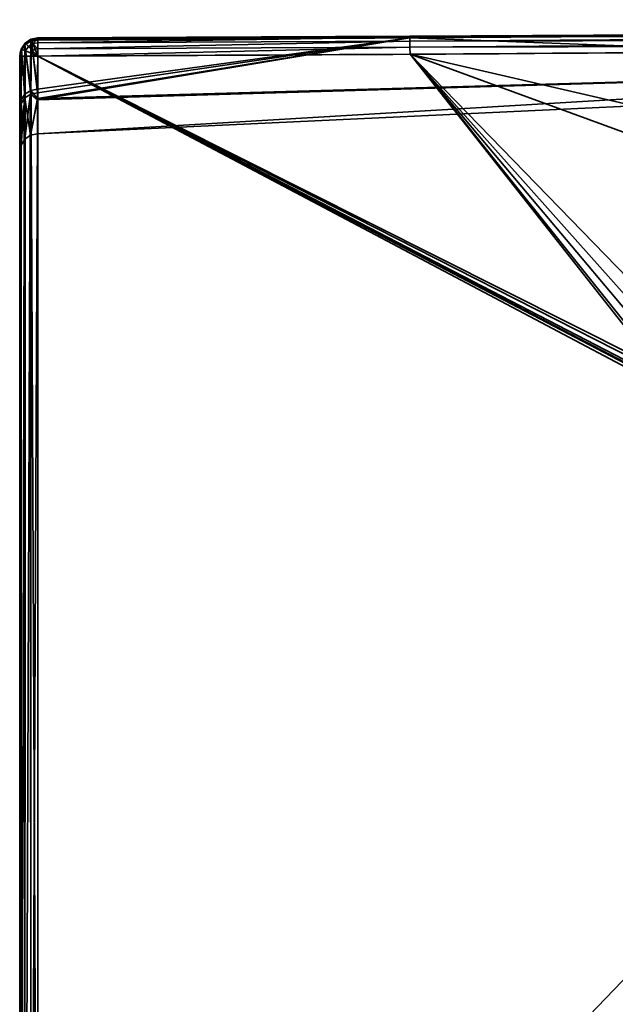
# Model space of a CAD drawing. Header units: millimetres. Extents: x -320 to 8070, y -96 to 57.
# Tile 46 of 111: x 2625 to 2641, y 27 to 54. Entities that reach past the tile are written whole.
import ezdxf

# ---------------------------------------------------------------- set-up
doc = ezdxf.new("R2010")
doc.units = ezdxf.units.MM
doc.layers.add('152', color=7, linetype='Continuous', true_color=0xffffff)

# ---------------------------------------------------------------- blocks, each defined once
blk = doc.blocks.new('UG_SURFACE_016')
at = {"layer": '152', "color": 251, "linetype": 'Continuous', "lineweight": 35}
for points in [[(2656.555, 53.789, 1114.372), (2635.741, 53.697, 1114.481), (2687.999, 53.976, 1114.655)], [(2687.999, 53.904, 1114.794), (2687.999, 53.976, 1114.655), (2635.741, 53.697, 1114.481)], [(2687.999, 53.976, 1093.346), (2687.999, 53.904, 1093.206), (2635.741, 53.664, 1093.322)], [(2687.999, 53.976, 1093.346), (2635.741, 53.697, 1093.519), (2656.555, 53.789, 1093.628)], [(2635.741, 53.664, 1093.322), (2635.741, 53.697, 1093.519), (2687.999, 53.976, 1093.346)], [(2687.999, 53.794, 1114.905), (2687.999, 53.904, 1114.794), (2635.741, 53.664, 1114.678)], [(2635.741, 53.697, 1114.481), (2635.741, 53.664, 1114.678), (2687.999, 53.904, 1114.794)], [(2687.999, 53.904, 1093.206), (2687.999, 53.794, 1093.096), (2635.741, 53.557, 1093.153)], [(2635.741, 53.557, 1093.153), (2635.741, 53.664, 1093.322), (2687.999, 53.904, 1093.206)], [(2625.147, 53.498, 1114.455), (2625.308, 53.606, 1114.455), (2625.308, 53.553, 1114.282)], [(2625.165, 53.481, 1114.66), (2625.318, 53.583, 1114.66), (2625.308, 53.606, 1114.455), (2625.147, 53.498, 1114.455)], [(2625.308, 53.553, 1093.718), (2625.308, 53.606, 1093.544), (2625.147, 53.498, 1093.544)], [(2625.147, 53.498, 1093.544), (2625.308, 53.606, 1093.544), (2625.318, 53.583, 1093.34), (2625.165, 53.481, 1093.34)], [(2625.498, 53.645, 1114.46), (2625.308, 53.606, 1114.455), (2625.318, 53.583, 1114.66)], [(2625.498, 53.645, 1114.46), (2625.498, 53.643, 1114.456), (2625.308, 53.606, 1114.455)], [(2625.308, 53.606, 1093.544), (2625.498, 53.643, 1093.544), (2625.498, 53.645, 1093.54)], [(2625.318, 53.583, 1093.34), (2625.308, 53.606, 1093.544), (2625.498, 53.645, 1093.54)], [(2625.328, 53.557, 1114.28), (2625.308, 53.606, 1114.455), (2625.498, 53.643, 1114.456)], [(2625.498, 53.643, 1093.544), (2625.308, 53.606, 1093.544), (2625.328, 53.557, 1093.72)], [(2625.308, 53.606, 1114.455), (2625.328, 53.557, 1114.28), (2625.308, 53.553, 1114.282)], [(2625.308, 53.553, 1093.718), (2625.328, 53.557, 1093.72), (2625.308, 53.606, 1093.544)], [(2625.318, 53.583, 1114.66), (2625.498, 53.619, 1114.664), (2625.498, 53.645, 1114.46)], [(2625.498, 53.645, 1093.54), (2625.498, 53.619, 1093.336), (2625.318, 53.583, 1093.34)], [(2625.498, 53.619, 1114.664), (2625.318, 53.583, 1114.66), (2625.358, 53.487, 1114.837)], [(2625.358, 53.487, 1093.163), (2625.318, 53.583, 1093.34), (2625.498, 53.619, 1093.336)], [(2625.498, 53.643, 1114.456), (2625.499, 53.587, 1114.264), (2625.328, 53.557, 1114.28)], [(2625.328, 53.557, 1093.72), (2625.499, 53.587, 1093.736), (2625.498, 53.643, 1093.544)], [(2625.358, 53.487, 1114.837), (2625.499, 53.514, 1114.839), (2625.498, 53.619, 1114.664)], [(2625.498, 53.619, 1093.336), (2625.499, 53.514, 1093.161), (2625.358, 53.487, 1093.163)], [(2635.741, 53.649, 1093.713), (2625.492, 51.979, 1098.318), (2656.732, 52.855, 1098.436)], [(2656.732, 52.855, 1109.564), (2625.492, 51.94, 1109.69), (2635.741, 53.649, 1114.287)], [(2635.741, 53.649, 1114.287), (2625.492, 51.94, 1109.69), (2625.493, 52.139, 1110.911)], [(2625.493, 52.236, 1096.805), (2625.492, 51.979, 1098.318), (2635.741, 53.649, 1093.713)], [(2635.741, 53.649, 1093.713), (2625.499, 53.587, 1093.736), (2625.493, 52.236, 1096.805)], [(2625.493, 52.139, 1110.911), (2625.499, 53.587, 1114.264), (2635.741, 53.649, 1114.287)], [(2625.498, 53.643, 1114.456), (2635.741, 53.697, 1114.481), (2635.741, 53.649, 1114.287)], [(2625.498, 53.619, 1114.664), (2635.741, 53.664, 1114.678), (2635.741, 53.697, 1114.481)], [(2635.741, 53.697, 1114.481), (2625.498, 53.645, 1114.46), (2625.498, 53.619, 1114.664)], [(2625.498, 53.643, 1114.456), (2625.498, 53.645, 1114.46), (2635.741, 53.697, 1114.481)], [(2625.498, 53.619, 1093.336), (2625.498, 53.645, 1093.54), (2635.741, 53.697, 1093.519)], [(2635.741, 53.697, 1093.519), (2625.498, 53.645, 1093.54), (2625.498, 53.643, 1093.544)], [(2625.498, 53.643, 1093.544), (2635.741, 53.649, 1093.713), (2635.741, 53.697, 1093.519)], [(2635.741, 53.697, 1093.519), (2635.741, 53.664, 1093.322), (2625.498, 53.619, 1093.336)], [(2635.741, 53.664, 1114.678), (2625.498, 53.619, 1114.664), (2625.499, 53.514, 1114.839)], [(2625.499, 53.514, 1093.161), (2625.498, 53.619, 1093.336), (2635.741, 53.664, 1093.322)], [(2635.741, 53.649, 1114.287), (2625.499, 53.587, 1114.264), (2625.498, 53.643, 1114.456)], [(2625.498, 53.643, 1093.544), (2625.499, 53.587, 1093.736), (2635.741, 53.649, 1093.713)], [(2625.499, 53.514, 1114.839), (2635.741, 53.557, 1114.847), (2635.741, 53.664, 1114.678)], [(2635.741, 53.664, 1093.322), (2635.741, 53.557, 1093.153), (2625.499, 53.514, 1093.161)], [(2688, 53.654, 1114.976), (2687.999, 53.794, 1114.905), (2635.741, 53.557, 1114.847)], [(2635.741, 53.664, 1114.678), (2635.741, 53.557, 1114.847), (2687.999, 53.794, 1114.905)], [(2635.742, 53.393, 1093.04), (2635.741, 53.557, 1093.153), (2687.999, 53.794, 1093.096)], [(2656.555, 53.789, 1114.372), (2635.741, 53.649, 1114.287), (2635.741, 53.697, 1114.481)], [(2656.732, 52.855, 1098.436), (2656.555, 53.789, 1093.628), (2635.741, 53.649, 1093.713)], [(2635.741, 53.649, 1114.287), (2656.555, 53.789, 1114.372), (2656.732, 52.855, 1109.564)], [(2635.741, 53.697, 1093.519), (2635.741, 53.649, 1093.713), (2656.555, 53.789, 1093.628)], [(2635.741, 53.557, 1114.847), (2635.742, 53.393, 1114.96), (2688, 53.654, 1114.976)], [(2687.999, 53.794, 1093.096), (2688, 53.654, 1093.024), (2635.742, 53.393, 1093.04)], [(2688, 53.5, 1115), (2688, 53.654, 1114.976), (2635.742, 53.393, 1114.96)], [(2635.742, 53.393, 1093.04), (2688, 53.654, 1093.024), (2688, 53.5, 1093)], [(2625.062, 53.327, 1114.66), (2625.04, 53.337, 1114.455), (2625.019, 53.229, 1114.455)], [(2625.038, 53.315, 1114.41), (2625.019, 53.229, 1114.455), (2625.04, 53.337, 1114.455)], [(2625.04, 53.337, 1093.544), (2625.019, 53.229, 1093.544), (2625.038, 53.315, 1093.59)], [(2625.019, 53.229, 1093.544), (2625.04, 53.337, 1093.544), (2625.062, 53.327, 1093.34)], [(2625.04, 53.337, 1114.455), (2625.05, 53.331, 1114.401), (2625.038, 53.315, 1114.41)], [(2625.038, 53.315, 1093.59), (2625.05, 53.331, 1093.599), (2625.04, 53.337, 1093.544)], [(2625.05, 53.331, 1114.401), (2625.04, 53.337, 1114.455), (2625.147, 53.498, 1114.455)], [(2625.062, 53.327, 1114.66), (2625.165, 53.481, 1114.66), (2625.147, 53.498, 1114.455), (2625.04, 53.337, 1114.455)], [(2625.147, 53.498, 1093.544), (2625.04, 53.337, 1093.544), (2625.05, 53.331, 1093.599)], [(2625.04, 53.337, 1093.544), (2625.147, 53.498, 1093.544), (2625.165, 53.481, 1093.34), (2625.062, 53.327, 1093.34)], [(2625.147, 53.498, 1114.455), (2625.146, 53.458, 1114.333), (2625.05, 53.331, 1114.401)], [(2625.05, 53.331, 1093.599), (2625.146, 53.458, 1093.667), (2625.147, 53.498, 1093.544)], [(2625.05, 53.331, 1114.401), (2625.146, 53.458, 1114.333), (2625.144, 51.998, 1110.959)], [(2625.144, 52.096, 1096.756), (2625.146, 53.458, 1093.667), (2625.05, 53.331, 1093.599)], [(2625.159, 53.287, 1114.837), (2625.239, 53.407, 1114.837), (2625.165, 53.481, 1114.66), (2625.062, 53.327, 1114.66)], [(2625.062, 53.327, 1093.34), (2625.165, 53.481, 1093.34), (2625.239, 53.407, 1093.163), (2625.159, 53.287, 1093.163)], [(2625.146, 53.458, 1093.667), (2625.144, 52.096, 1096.756), (2625.304, 52.199, 1096.792)], [(2625.304, 52.101, 1110.924), (2625.144, 51.998, 1110.959), (2625.146, 53.458, 1114.333)], [(2625.146, 53.458, 1114.333), (2625.308, 53.553, 1114.282), (2625.304, 52.101, 1110.924)], [(2625.304, 52.199, 1096.792), (2625.308, 53.553, 1093.718), (2625.146, 53.458, 1093.667)], [(2625.308, 53.553, 1114.282), (2625.146, 53.458, 1114.333), (2625.147, 53.498, 1114.455)], [(2625.147, 53.498, 1093.544), (2625.146, 53.458, 1093.667), (2625.308, 53.553, 1093.718)], [(2625.314, 53.223, 1114.958), (2625.357, 53.289, 1114.958), (2625.239, 53.407, 1114.837), (2625.159, 53.287, 1114.837)], [(2625.159, 53.287, 1093.163), (2625.239, 53.407, 1093.163), (2625.357, 53.289, 1093.042), (2625.314, 53.223, 1093.042)], [(2625.239, 53.407, 1114.837), (2625.358, 53.487, 1114.837), (2625.318, 53.583, 1114.66), (2625.165, 53.481, 1114.66)], [(2625.165, 53.481, 1093.34), (2625.318, 53.583, 1093.34), (2625.358, 53.487, 1093.163), (2625.239, 53.407, 1093.163)], [(2625.357, 53.289, 1114.958), (2625.422, 53.332, 1114.958), (2625.358, 53.487, 1114.837), (2625.239, 53.407, 1114.837)], [(2625.239, 53.407, 1093.163), (2625.358, 53.487, 1093.163), (2625.422, 53.332, 1093.042), (2625.357, 53.289, 1093.042)], [(2625.304, 52.101, 1110.924), (2625.308, 53.553, 1114.282), (2625.328, 53.557, 1114.28)], [(2625.328, 53.557, 1093.72), (2625.304, 52.199, 1096.792), (2625.493, 52.236, 1096.805)], [(2625.328, 53.557, 1093.72), (2625.308, 53.553, 1093.718), (2625.304, 52.199, 1096.792)], [(2625.493, 52.139, 1110.911), (2625.304, 52.101, 1110.924), (2625.328, 53.557, 1114.28)], [(2625.328, 53.557, 1114.28), (2625.499, 53.587, 1114.264), (2625.493, 52.139, 1110.911)], [(2625.493, 52.236, 1096.805), (2625.499, 53.587, 1093.736), (2625.328, 53.557, 1093.72)], [(2625.499, 53.348, 1114.957), (2625.499, 53.514, 1114.839), (2625.358, 53.487, 1114.837)], [(2625.358, 53.487, 1093.163), (2625.499, 53.514, 1093.161), (2625.499, 53.348, 1093.043)], [(2625.358, 53.487, 1114.837), (2625.422, 53.332, 1114.958), (2625.499, 53.348, 1114.957)], [(2625.499, 53.348, 1093.043), (2625.422, 53.332, 1093.042), (2625.358, 53.487, 1093.163)], [(2625.499, 53.347, 1114.958), (2625.499, 53.348, 1114.957), (2625.422, 53.332, 1114.958)], [(2625.422, 53.332, 1093.042), (2625.499, 53.348, 1093.043), (2625.499, 53.347, 1093.042)], [(2625.422, 53.332, 1114.958), (2625.5, 53.146, 1115), (2625.499, 53.347, 1114.958)], [(2625.499, 53.347, 1093.042), (2625.5, 53.146, 1093), (2625.422, 53.332, 1093.042)], [(2625.499, 53.348, 1114.957), (2635.742, 53.393, 1114.96), (2635.741, 53.557, 1114.847)], [(2635.741, 53.557, 1114.847), (2625.499, 53.514, 1114.839), (2625.499, 53.348, 1114.957)], [(2625.499, 53.348, 1093.043), (2625.499, 53.514, 1093.161), (2635.741, 53.557, 1093.153)], [(2635.741, 53.557, 1093.153), (2635.742, 53.393, 1093.04), (2625.499, 53.348, 1093.043)], [(2635.742, 53.393, 1114.96), (2625.499, 53.347, 1114.958), (2625.5, 53.146, 1115)], [(2625.499, 53.348, 1114.957), (2625.499, 53.347, 1114.958), (2635.742, 53.393, 1114.96)], [(2625.5, 53.146, 1093), (2625.499, 53.347, 1093.042), (2635.742, 53.393, 1093.04)], [(2635.742, 53.393, 1093.04), (2625.499, 53.347, 1093.042), (2625.499, 53.348, 1093.043)], [(2625.5, 53.146, 1115), (2635.743, 53.197, 1115), (2635.742, 53.393, 1114.96)], [(2635.742, 53.393, 1093.04), (2635.743, 53.197, 1093), (2625.5, 53.146, 1093)], [(2635.742, 53.393, 1114.96), (2635.743, 53.197, 1115), (2688, 53.5, 1115)], [(2688, 53.5, 1093), (2635.743, 53.197, 1093), (2635.742, 53.393, 1093.04)], [(2663.32, 46.841, 1115), (2696.49, 48.233, 1115), (2688, 53.5, 1115), (2635.743, 53.197, 1115)], [(2635.743, 53.197, 1093), (2688, 53.5, 1093), (2687.975, 48.234, 1093), (2654.834, 46.219, 1093)], [(2625.062, 53.327, 1114.66), (2625.019, 53.229, 1114.455), (2625, 53.146, 1114.5)], [(2625, 53.146, 1114.5), (2625.026, 53.146, 1114.66), (2625.062, 53.327, 1114.66)], [(2625.062, 53.327, 1093.34), (2625.026, 53.146, 1093.34), (2625, 53.146, 1093.5)], [(2625, 53.146, 1093.5), (2625.019, 53.229, 1093.544), (2625.062, 53.327, 1093.34)], [(2625, 51.665, 1111.07), (2625, 53.146, 1114.5), (2625.019, 53.229, 1114.455)], [(2625.019, 53.229, 1093.544), (2625, 51.765, 1096.64), (2625.037, 51.944, 1096.702)], [(2625.019, 53.229, 1093.544), (2625, 53.146, 1093.5), (2625, 51.765, 1096.64)], [(2625.037, 51.845, 1111.01), (2625, 51.665, 1111.07), (2625.019, 53.229, 1114.455)], [(2625, 11, 1114.5), (2625, 53.146, 1114.5), (2625, 51.665, 1111.07)], [(2625, 51.765, 1096.64), (2625, 53.146, 1093.5), (2625, 11, 1093.5)], [(2625, 11, 1114.5), (2625.038, 11, 1114.691), (2625.026, 53.146, 1114.66)], [(2625.026, 53.146, 1114.66), (2625, 53.146, 1114.5), (2625, 11, 1114.5)], [(2625, 11, 1093.5), (2625, 53.146, 1093.5), (2625.026, 53.146, 1093.34)], [(2625.026, 53.146, 1093.34), (2625.038, 11, 1093.309), (2625, 11, 1093.5)], [(2625.019, 53.229, 1114.455), (2625.038, 53.315, 1114.41), (2625.037, 51.845, 1111.01)], [(2625.037, 51.944, 1096.702), (2625.038, 53.315, 1093.59), (2625.019, 53.229, 1093.544)], [(2625.062, 53.327, 1114.66), (2625.026, 53.146, 1114.66), (2625.043, 53.146, 1114.688)], [(2625.043, 53.146, 1093.312), (2625.026, 53.146, 1093.34), (2625.062, 53.327, 1093.34)], [(2625.038, 11, 1114.691), (2625.043, 53.146, 1114.688), (2625.026, 53.146, 1114.66)], [(2625.026, 53.146, 1093.34), (2625.043, 53.146, 1093.312), (2625.038, 11, 1093.309)], [(2625.037, 51.845, 1111.01), (2625.038, 53.315, 1114.41), (2625.05, 53.331, 1114.401)], [(2625.05, 53.331, 1093.599), (2625.037, 51.944, 1096.702), (2625.144, 52.096, 1096.756)], [(2625.05, 53.331, 1093.599), (2625.038, 53.315, 1093.59), (2625.037, 51.944, 1096.702)], [(2625.144, 51.998, 1110.959), (2625.037, 51.845, 1111.01), (2625.05, 53.331, 1114.401)], [(2625.131, 53.146, 1114.837), (2625.038, 11, 1114.691), (2625.146, 11, 1114.854)], [(2625.131, 53.146, 1114.837), (2625.043, 53.146, 1114.688), (2625.038, 11, 1114.691)], [(2625.038, 11, 1093.309), (2625.043, 53.146, 1093.312), (2625.131, 53.146, 1093.163)], [(2625.131, 53.146, 1093.163), (2625.146, 11, 1093.146), (2625.038, 11, 1093.309)], [(2625.043, 53.146, 1114.688), (2625.131, 53.146, 1114.837), (2625.159, 53.287, 1114.837), (2625.062, 53.327, 1114.66)], [(2625.062, 53.327, 1093.34), (2625.159, 53.287, 1093.163), (2625.131, 53.146, 1093.163), (2625.043, 53.146, 1093.312)], [(2625.159, 53.287, 1114.837), (2625.131, 53.146, 1114.837), (2625.149, 53.146, 1114.85)], [(2625.149, 53.146, 1093.15), (2625.131, 53.146, 1093.163), (2625.159, 53.287, 1093.163)], [(2625.146, 11, 1114.854), (2625.149, 53.146, 1114.85), (2625.131, 53.146, 1114.837)], [(2625.131, 53.146, 1093.163), (2625.149, 53.146, 1093.15), (2625.146, 11, 1093.146)], [(2625.299, 53.146, 1114.958), (2625.146, 11, 1114.854), (2625.309, 11, 1114.962)], [(2625.299, 53.146, 1114.958), (2625.149, 53.146, 1114.85), (2625.146, 11, 1114.854)], [(2625.146, 11, 1093.146), (2625.149, 53.146, 1093.15), (2625.299, 53.146, 1093.042)], [(2625.299, 53.146, 1093.042), (2625.309, 11, 1093.038), (2625.146, 11, 1093.146)], [(2625.149, 53.146, 1114.85), (2625.299, 53.146, 1114.958), (2625.314, 53.223, 1114.958), (2625.159, 53.287, 1114.837)], [(2625.159, 53.287, 1093.163), (2625.314, 53.223, 1093.042), (2625.299, 53.146, 1093.042), (2625.149, 53.146, 1093.15)], [(2625.314, 53.223, 1114.958), (2625.299, 53.146, 1114.958), (2625.309, 53.146, 1114.96)], [(2625.309, 53.146, 1093.04), (2625.299, 53.146, 1093.042), (2625.314, 53.223, 1093.042)], [(2625.309, 11, 1114.962), (2625.309, 53.146, 1114.96), (2625.299, 53.146, 1114.958)], [(2625.299, 53.146, 1093.042), (2625.309, 53.146, 1093.04), (2625.309, 11, 1093.038)], [(2625.309, 53.146, 1114.96), (2625.5, 53.146, 1115), (2625.314, 53.223, 1114.958)], [(2625.314, 53.223, 1093.042), (2625.5, 53.146, 1093), (2625.309, 53.146, 1093.04)], [(2625.5, 11, 1115), (2625.5, 53.146, 1115), (2625.309, 53.146, 1114.96)], [(2625.309, 53.146, 1114.96), (2625.309, 11, 1114.962), (2625.5, 11, 1115)], [(2625.309, 11, 1093.038), (2625.309, 53.146, 1093.04), (2625.5, 53.146, 1093)], [(2625.5, 53.146, 1093), (2625.5, 11, 1093), (2625.309, 11, 1093.038)], [(2625.5, 53.146, 1115), (2625.357, 53.289, 1114.958), (2625.314, 53.223, 1114.958)], [(2625.314, 53.223, 1093.042), (2625.357, 53.289, 1093.042), (2625.5, 53.146, 1093)], [(2625.5, 53.146, 1115), (2625.422, 53.332, 1114.958), (2625.357, 53.289, 1114.958)], [(2625.357, 53.289, 1093.042), (2625.422, 53.332, 1093.042), (2625.5, 53.146, 1093)], [(2635.743, 53.197, 1115), (2625.5, 53.146, 1115), (2642.006, 44.859, 1115), (2642.256, 45.082, 1115)], [(2642.188, 45.034, 1093), (2641.955, 44.787, 1093), (2625.5, 53.146, 1093), (2635.743, 53.197, 1093)], [(2641.816, 27.953, 1115), (2641.864, 44.489, 1115), (2625.5, 53.146, 1115), (2625.5, 11, 1115)], [(2641.864, 44.489, 1115), (2641.872, 44.58, 1115), (2625.5, 53.146, 1115)], [(2641.872, 44.58, 1115), (2641.896, 44.667, 1115), (2625.5, 53.146, 1115)], [(2641.896, 44.667, 1115), (2642.006, 44.859, 1115), (2625.5, 53.146, 1115)], [(2625.5, 11, 1093), (2625.5, 53.146, 1093), (2641.864, 44.489, 1093), (2641.816, 27.953, 1093)], [(2625.5, 53.146, 1093), (2641.879, 44.612, 1093), (2641.864, 44.489, 1093)], [(2625.5, 53.146, 1093), (2641.955, 44.787, 1093), (2641.879, 44.612, 1093)], [(2635.743, 53.197, 1115), (2643.328, 45.411, 1115), (2663.32, 46.841, 1115)], [(2635.743, 53.197, 1115), (2642.786, 45.318, 1115), (2643.328, 45.411, 1115)], [(2635.743, 53.197, 1115), (2642.256, 45.082, 1115), (2642.786, 45.318, 1115)], [(2635.743, 53.197, 1093), (2642.479, 45.205, 1093), (2642.188, 45.034, 1093)], [(2654.834, 46.219, 1093), (2643.328, 45.411, 1093), (2635.743, 53.197, 1093)], [(2643.328, 45.411, 1093), (2642.479, 45.205, 1093), (2635.743, 53.197, 1093)], [(2625.488, 51.011, 1104), (2656.801, 52.475, 1104), (2656.732, 52.855, 1098.436)], [(2625.488, 51.011, 1104), (2625.492, 51.94, 1109.69), (2656.732, 52.855, 1109.564)], [(2656.732, 52.855, 1109.564), (2656.801, 52.475, 1104), (2625.488, 51.011, 1104)], [(2656.732, 52.855, 1098.436), (2625.492, 51.979, 1098.318), (2625.488, 51.011, 1104)], [(2656.801, 52.475, 1104), (2625.488, 51.011, 1104), (2625.488, 51.011, 1104)], [(2625.037, 50.7, 1104), (2625.142, 50.861, 1104), (2625.144, 52.096, 1096.756)], [(2625.144, 52.096, 1096.756), (2625.037, 51.944, 1096.702), (2625.037, 50.7, 1104)], [(2625.037, 51.845, 1111.01), (2625.144, 51.998, 1110.959), (2625.142, 50.861, 1104)], [(2625.142, 50.861, 1104), (2625.3, 50.97, 1104), (2625.304, 52.199, 1096.792)], [(2625.304, 52.199, 1096.792), (2625.144, 52.096, 1096.756), (2625.142, 50.861, 1104)], [(2625.3, 50.97, 1104), (2625.142, 50.861, 1104), (2625.144, 51.998, 1110.959)], [(2625.144, 51.998, 1110.959), (2625.304, 52.101, 1110.924), (2625.3, 50.97, 1104)], [(2625.492, 51.979, 1098.318), (2625.304, 52.199, 1096.792), (2625.3, 50.97, 1104)], [(2625.3, 50.97, 1104), (2625.304, 52.101, 1110.924), (2625.492, 51.94, 1109.69)], [(2625.492, 51.979, 1098.318), (2625.493, 52.236, 1096.805), (2625.304, 52.199, 1096.792)], [(2625.304, 52.101, 1110.924), (2625.493, 52.139, 1110.911), (2625.492, 51.94, 1109.69)], [(2625.037, 50.7, 1104), (2625.037, 51.944, 1096.702), (2625, 51.765, 1096.64)], [(2625, 51.665, 1111.07), (2625.037, 51.845, 1111.01), (2625.037, 50.7, 1104)], [(2625, 11, 1093.5), (2625, 50.511, 1104), (2625, 51.765, 1096.64)], [(2625, 51.765, 1096.64), (2625, 50.511, 1104), (2625.037, 50.7, 1104)], [(2625.142, 50.861, 1104), (2625.037, 50.7, 1104), (2625.037, 51.845, 1111.01)], [(2625.3, 50.97, 1104), (2625.488, 51.011, 1104), (2625.492, 51.979, 1098.318)], [(2625.492, 51.94, 1109.69), (2625.488, 51.011, 1104), (2625.3, 50.97, 1104)], [(2625, 51.665, 1111.07), (2625, 50.511, 1104), (2625, 11, 1093.5), (2625, 11, 1114.5)], [(2625.037, 50.7, 1104), (2625, 50.511, 1104), (2625, 51.665, 1111.07)], [(2625.3, 50.97, 1104), (2625.488, 51.011, 1104), (2625.488, 51.011, 1104)], [(2625.5, 11, 1115), (2641.756, 11, 1115), (2641.816, 27.953, 1115)], [(2641.816, 27.953, 1093), (2641.756, 11, 1093), (2625.5, 11, 1093)]]:
    blk.add_3dface(points, dxfattribs=at)

msp = doc.modelspace()

# ---------------------------------------------------------------- linework, layer by layer
at = {"layer": '152', "color": 251, "linetype": 'Continuous', "lineweight": 35}
for p, q in [((2625, 11, 1114.5), (2625, 53.146, 1114.5)), ((2625, 53.146, 1093.5), (2625, 11, 1093.5)), ((2625.5, 11, 1093), (2625.5, 53.146, 1093)), ((2625.5, 53.146, 1115), (2625.5, 11, 1115))]:
    msp.add_line(p, q, dxfattribs=at)
at = {"layer": '152', "color": 251, "linetype": 'Continuous', "lineweight": 35, "extrusion": (-0.999994, -0.003565, 0)}
for centre, start, end in [((-43.787, 1114.5, -2625.673), 90, 208.1771), ((-43.787, 1093.5, -2625.673), 151.8229, 270)]:
    msp.add_arc(centre, 0.5, start, end, dxfattribs=at)
at = {"layer": '152', "color": 251, "linetype": 'Continuous', "lineweight": 35, "extrusion": (2.75246e-14, -0.4722, -0.881491)}
msp.add_arc((2625.5, 479.419, -1007.518), 0.5, 180, 269.82, dxfattribs=at)
at = {"layer": '152', "color": 251, "linetype": 'Continuous', "lineweight": 35, "extrusion": (0, 0.4722, -0.881491)}
msp.add_arc((-2625.5, 563.199, -938.815), 0.5, 0, 89.82, dxfattribs=at)
at = {"layer": '152', "color": 251, "linetype": 'Continuous', "lineweight": 35, "extrusion": (6.93889e-14, -1, 0)}
msp.add_arc((2625.5, 1093.5, -53.146), 0.5, 180, 270, dxfattribs=at)
at = {"layer": '152', "color": 251, "linetype": 'Continuous', "lineweight": 35, "extrusion": (0, 1, 0)}
msp.add_arc((-2625.5, 1114.5, 53.146), 0.5, 0, 90, dxfattribs=at)
at = {"layer": '152', "color": 251, "linetype": 'Continuous', "lineweight": 35}
for points, knots in [([(2625.498, 53.587, 1114.264), (2635.915, 53.633, 1114.28), (2646.332, 53.74, 1114.321), (2667.165, 53.913, 1114.421), (2677.581, 53.973, 1114.474), (2698.415, 54.027, 1114.526), (2708.832, 54.074, 1114.58), (2729.666, 54.132, 1114.685), (2740.082, 54.143, 1114.73), (2750.499, 54.146, 1114.747)], [0, 0, 0, 0, 0.25, 0.25, 0.5, 0.5, 0.75, 0.75, 1, 1, 1, 1]), ([(2750.499, 54.146, 1093.253), (2740.082, 54.143, 1093.27), (2729.666, 54.132, 1093.315), (2708.832, 54.074, 1093.42), (2698.415, 54.027, 1093.474), (2677.581, 53.973, 1093.526), (2667.165, 53.913, 1093.579), (2646.332, 53.74, 1093.679), (2635.915, 53.633, 1093.72), (2625.498, 53.587, 1093.736)], [0, 0, 0, 0, 0.25, 0.25, 0.5, 0.5, 0.75, 0.75, 1, 1, 1, 1]), ([(2625.5, 53.146, 1093), (2635.917, 53.183, 1093), (2646.333, 53.27, 1093), (2667.166, 53.416, 1093), (2677.583, 53.473, 1093), (2708.833, 53.554, 1093), (2729.666, 53.685, 1093), (2750.5, 53.711, 1093)], [0, 0, 0, 0, 0.25, 0.25, 0.5, 0.5, 1, 1, 1, 1]), ([(2750.5, 53.711, 1115), (2729.666, 53.685, 1115), (2708.833, 53.554, 1115), (2677.583, 53.473, 1115), (2667.166, 53.416, 1115), (2646.333, 53.27, 1115), (2635.917, 53.183, 1115), (2625.5, 53.146, 1115)], [0, 0, 0, 0, 0.5, 0.5, 0.75, 0.75, 1, 1, 1, 1]), ([(2625.498, 53.587, 1093.736), (2625.495, 52.74, 1095.317), (2625.493, 52.092, 1097.004), (2625.489, 51.231, 1100.444), (2625.488, 51.012, 1102.2), (2625.488, 51.011, 1105.787), (2625.489, 51.229, 1107.545), (2625.493, 52.09, 1110.991), (2625.495, 52.74, 1112.683), (2625.498, 53.587, 1114.264)], [0, 0, 0, 0, 0.25, 0.25, 0.5, 0.5, 0.75, 0.75, 1, 1, 1, 1]), ([(2625, 53.146, 1114.5), (2625, 52.28, 1112.882), (2625, 51.616, 1111.157), (2625, 50.735, 1107.631), (2625, 50.511, 1105.832), (2625, 50.512, 1102.162), (2625, 50.736, 1100.365), (2625, 51.616, 1096.844), (2625, 52.28, 1095.118), (2625, 53.146, 1093.5)], [0, 0, 0, 0, 0.25, 0.25, 0.5, 0.5, 0.75, 0.75, 1, 1, 1, 1])]:
    msp.add_open_spline(points, degree=3, knots=knots, dxfattribs=at)

# ---------------------------------------------------------------- block references
msp.add_blockref('UG_SURFACE_016', (0, 0), dxfattribs=at)

doc.saveas('drawing.dxf')
